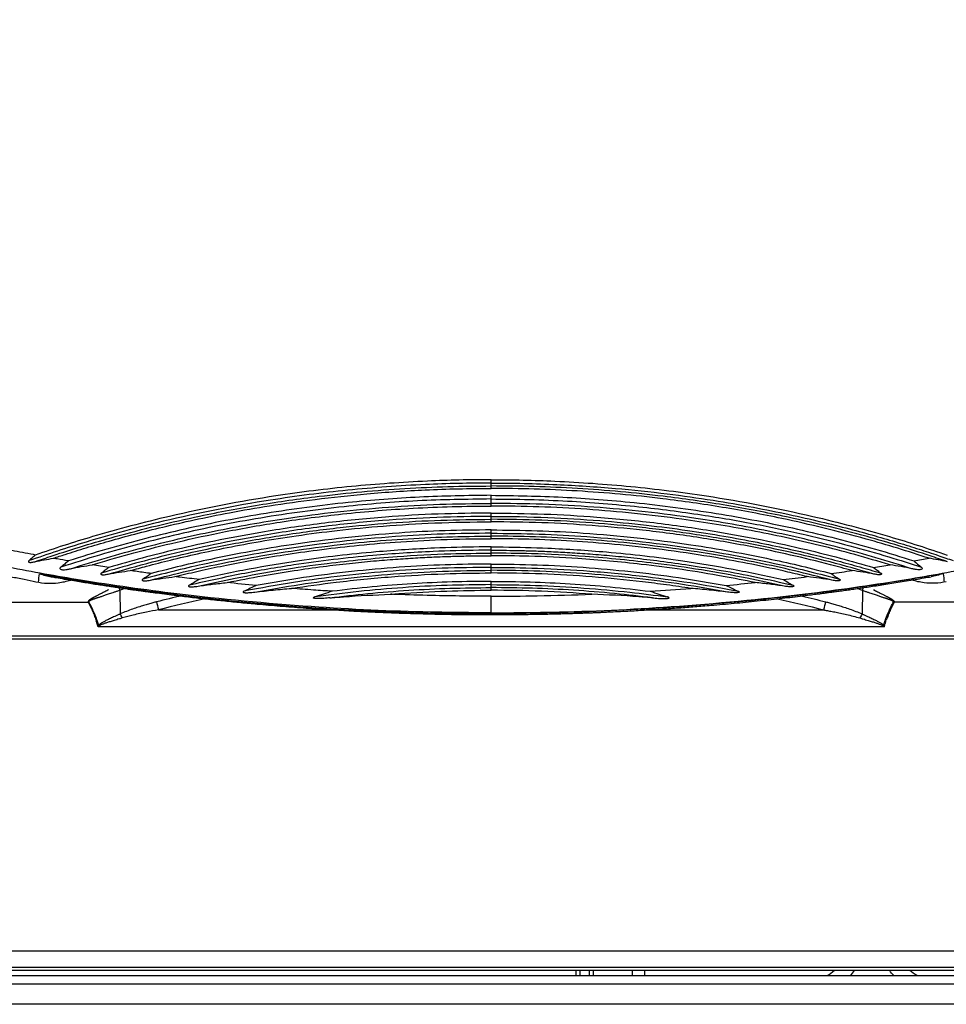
# Model space of a CAD drawing. Header units: millimetres. Extents: x 226 to 1023, y 71 to 732.
# Tile 44 of 110: x 274 to 285, y 592 to 604. Entities that reach past the tile are written whole.
import ezdxf

# ---------------------------------------------------------------- set-up
doc = ezdxf.new("R2010")
doc.units = ezdxf.units.MM
doc.layers.add('1', color=7, linetype='CONTINUOUS', true_color=0xffffff)

msp = doc.modelspace()

# ---------------------------------------------------------------- linework, layer by layer
at = {"layer": '1', "color": 252, "linetype": 'Continuous'}
for p, q in [((279.759, 598.543), (279.759, 598.579)), ((279.759, 598.33), (279.759, 598.384)), ((279.759, 598.136), (279.759, 598.172)), ((279.759, 597.93), (279.759, 597.966)), ((279.759, 597.723), (279.759, 597.758)), ((279.759, 597.513), (279.759, 597.549)), ((275.227, 597.27), (275.23, 596.98)), ((284.291, 597.27), (284.288, 596.98)), ((261.839, 597.123), (274.839, 597.123)), ((275.698, 597.03), (277.852, 597.03)), ((281.666, 597.03), (283.82, 597.03)), ((297.679, 597.123), (284.679, 597.123)), ((279.759, 596.984), (279.759, 596.994)), ((279.759, 596.972), (279.759, 596.984)), ((284.557, 596.824), (274.961, 596.824)), ((297.735, 596.671), (261.783, 596.671)), ((257.889, 592.866), (301.629, 592.866)), ((280.796, 592.564), (280.795, 592.625)), ((280.96, 592.564), (280.959, 592.625)), ((315.749, 592.214), (243.769, 592.214))]:
    msp.add_line(p, q, dxfattribs=at)
at = {"layer": '1', "color": 7, "linetype": 'Continuous'}
for p, q in [((279.759, 596.994), (279.759, 597.197)), ((274.839, 597.123), (274.846, 597.125)), ((284.672, 597.125), (284.679, 597.123)), ((297.735, 596.71), (261.783, 596.71)), ((301.629, 592.664), (257.889, 592.664)), ((299.107, 592.625), (260.411, 592.625)), ((280.846, 592.564), (280.845, 592.625)), ((281.01, 592.564), (281.009, 592.625)), ((281.484, 592.564), (281.484, 592.625)), ((281.634, 592.564), (281.634, 592.625)), ((243.769, 592.464), (315.749, 592.464)), ((260.12, 592.564), (299.398, 592.564))]:
    msp.add_line(p, q, dxfattribs=at)
for radius, start, end in [(0.616, 300.0586, 309.8917), (0.796, 317.9438, 323.5723)]:
    msp.add_arc((283.553, 593.098), radius, start, end, dxfattribs=at)
at = {"layer": '1', "color": 7, "linetype": 'Continuous', "extrusion": (0, 0, -1)}
for radius, start, end in [(0.796, 317.9438, 323.5723), (0.616, 300.0586, 309.8917)]:
    msp.add_arc((-285.265, 593.098), radius, start, end, dxfattribs=at)
at = {"layer": '1', "color": 252, "linetype": 'Continuous'}
for centre, major_axis, start_param, end_param in [((275.201, 597.344), (-0.035, 0.0937), 2.038442, 2.47424), ((284.317, 597.344), (0.035, 0.0937), 3.808945, 4.244967)]:
    msp.add_ellipse(centre, major_axis=major_axis, ratio=0.024793, start_param=start_param, end_param=end_param, dxfattribs=at)
at = {"layer": '1', "color": 7, "linetype": 'Continuous'}
for centre, major_axis, ratio, start_param, end_param in [((275.698, 597.054), (-0.0252, 0.0968), 0.062571, 0.673844, 1.806358), ((283.82, 597.054), (0.0252, 0.0968), 0.062571, 4.476828, 5.609341), ((275.256, 596.906), (-0.041, 0.0912), 0.106004, 4.944238, 5.611605), ((284.262, 596.906), (0.041, 0.0912), 0.106004, 0.671581, 1.338947), ((274.982, 596.768), (-0.0745, 0.0667), 0.602764, 5.209605, 5.363454), ((284.536, 596.768), (0.0745, 0.0667), 0.602764, 0.919731, 1.07358)]:
    msp.add_ellipse(centre, major_axis=major_axis, ratio=ratio, start_param=start_param, end_param=end_param, dxfattribs=at)
at = {"layer": '1', "color": 252, "linetype": 'Continuous'}
for points, knots in [([(274.193, 597.7), (274.186, 597.702), (274.09, 597.719), (273.914, 597.753), (273.666, 597.802), (273.418, 597.854), (273.15, 597.913), (272.856, 597.98), (272.541, 598.056), (272.214, 598.139), (271.885, 598.228), (271.554, 598.321), (271.232, 598.416), (270.931, 598.51), (270.661, 598.598), (270.421, 598.679), (270.201, 598.755), (269.988, 598.832), (269.767, 598.914), (269.528, 599.006), (269.264, 599.111), (268.976, 599.23), (268.66, 599.367), (268.313, 599.525), (267.934, 599.708), (267.532, 599.915), (267.132, 600.135), (266.76, 600.354), (266.417, 600.571), (266.08, 600.799), (265.723, 601.059), (265.344, 601.361), (264.977, 601.691), (264.655, 602.02), (264.395, 602.325), (264.189, 602.602), (264.028, 602.852), (263.901, 603.082), (263.797, 603.305), (263.709, 603.538), (263.637, 603.789), (263.591, 604.054), (263.581, 604.235), (263.581, 604.324)], [0, 0, 0, 0, 0.001723, 0.021048, 0.038643, 0.05642, 0.075937, 0.097841, 0.12168, 0.146103, 0.170786, 0.195626, 0.220424, 0.243691, 0.264012, 0.282049, 0.298631, 0.314578, 0.331278, 0.349917, 0.370372, 0.392988, 0.418051, 0.445557, 0.476285, 0.510267, 0.545018, 0.576872, 0.605893, 0.635302, 0.667852, 0.705235, 0.745222, 0.781131, 0.812614, 0.840314, 0.86447, 0.885729, 0.906136, 0.927326, 0.950232, 0.975357, 1, 1, 1, 1]), ([(279.759, 596.994), (279.512, 596.996), (278.779, 597.001), (277.498, 597.062), (276.073, 597.197), (274.843, 597.371), (273.908, 597.537), (273.047, 597.715), (272.145, 597.93), (271.223, 598.187), (270.405, 598.448), (269.652, 598.716), (268.816, 599.044), (267.784, 599.51), (266.674, 600.108), (265.521, 600.875), (264.55, 601.718), (263.946, 602.489), (263.66, 603.017), (263.536, 603.319), (263.459, 603.576), (263.414, 603.785), (263.386, 603.994), (263.382, 604.133), (263.381, 604.202)], [0, 0, 0, 0, 0.03763, 0.111477, 0.194997, 0.255312, 0.300665, 0.339566, 0.389305, 0.441987, 0.485691, 0.520609, 0.564364, 0.623444, 0.695001, 0.75977, 0.840786, 0.900949, 0.923722, 0.946498, 0.959873, 0.973248, 0.986625, 1, 1, 1, 1]), ([(279.759, 596.994), (280.006, 596.996), (280.739, 597.001), (282.02, 597.062), (283.445, 597.197), (284.675, 597.371), (285.61, 597.537), (286.471, 597.715), (287.373, 597.93), (288.295, 598.187), (289.113, 598.448), (289.866, 598.716), (290.702, 599.044), (291.734, 599.51), (292.844, 600.108), (293.997, 600.875), (294.969, 601.718), (295.572, 602.489), (295.858, 603.017), (295.982, 603.319), (296.059, 603.576), (296.104, 603.785), (296.132, 603.994), (296.136, 604.133), (296.137, 604.202)], [0, 0, 0, 0, 0.03763, 0.111477, 0.194997, 0.255312, 0.300665, 0.339566, 0.389305, 0.441987, 0.485691, 0.520609, 0.564364, 0.623444, 0.695001, 0.75977, 0.840786, 0.900949, 0.923724, 0.946498, 0.959873, 0.973248, 0.986625, 1, 1, 1, 1]), ([(279.759, 598.619), (279.629, 598.619), (279.37, 598.617), (278.8, 598.597), (278.052, 598.545), (276.999, 598.413), (275.943, 598.211), (275.085, 597.984), (274.542, 597.818), (274.31, 597.739), (274.193, 597.7)], [0, 0, 0, 0, 0.068624, 0.137251, 0.301123, 0.464992, 0.698359, 0.869928, 0.934964, 1, 1, 1, 1]), ([(279.759, 598.619), (279.889, 598.619), (280.149, 598.617), (280.718, 598.597), (281.466, 598.545), (282.519, 598.413), (283.575, 598.211), (284.433, 597.984), (284.976, 597.818), (285.209, 597.739), (285.325, 597.7)], [0, 0, 0, 0, 0.068625, 0.137249, 0.301118, 0.464984, 0.698348, 0.869914, 0.934957, 1, 1, 1, 1]), ([(279.759, 598.579), (279.625, 598.578), (279.358, 598.576), (278.773, 598.555), (278.008, 598.5), (276.936, 598.362), (275.868, 598.152), (275.006, 597.92), (274.463, 597.75), (274.233, 597.671), (274.117, 597.631)], [0, 0, 0, 0, 0.069749, 0.139427, 0.304645, 0.469848, 0.702477, 0.872377, 0.936188, 1, 1, 1, 1]), ([(274.189, 597.618), (274.259, 597.642), (274.583, 597.753), (275.249, 597.955), (276.093, 598.161), (276.925, 598.317), (277.586, 598.412), (278.181, 598.475), (278.706, 598.514), (279.232, 598.539), (279.583, 598.542), (279.759, 598.543)], [0, 0, 0, 0, 0.039275, 0.1814, 0.368619, 0.498839, 0.629063, 0.721792, 0.81454, 0.907239, 1, 1, 1, 1]), ([(274.414, 597.66), (274.462, 597.676), (274.595, 597.72), (274.822, 597.791), (275.104, 597.874), (275.417, 597.959), (275.762, 598.046), (276.148, 598.134), (276.582, 598.222), (277.075, 598.307), (277.634, 598.386), (278.268, 598.454), (278.984, 598.502), (279.491, 598.513), (279.759, 598.513)], [0, 0, 0, 0, 0.028071, 0.077363, 0.131546, 0.190998, 0.256194, 0.328434, 0.409413, 0.500822, 0.604192, 0.720851, 0.852341, 1, 1, 1, 1]), ([(279.759, 598.579), (280.027, 598.579), (280.533, 598.567), (281.25, 598.52), (281.885, 598.453), (282.447, 598.374), (282.944, 598.288), (283.383, 598.2), (283.773, 598.111), (284.122, 598.023), (284.437, 597.937), (284.721, 597.854), (284.977, 597.774), (285.201, 597.7), (285.339, 597.653), (285.401, 597.631)], [0, 0, 0, 0, 0.139441, 0.26381, 0.37437, 0.472604, 0.559779, 0.637241, 0.706421, 0.768753, 0.825371, 0.876797, 0.923475, 0.965859, 1, 1, 1, 1]), ([(285.329, 597.618), (285.259, 597.642), (284.936, 597.753), (284.27, 597.955), (283.426, 598.161), (282.593, 598.317), (281.932, 598.412), (281.338, 598.475), (280.812, 598.514), (280.286, 598.539), (279.935, 598.542), (279.759, 598.543)], [0, 0, 0, 0, 0.039275, 0.1814, 0.368618, 0.49884, 0.629063, 0.721795, 0.814528, 0.907265, 1, 1, 1, 1]), ([(285.105, 597.66), (284.977, 597.702), (284.723, 597.784), (284.127, 597.957), (283.415, 598.131), (282.585, 598.287), (281.926, 598.382), (281.333, 598.445), (280.809, 598.484), (280.284, 598.509), (279.934, 598.512), (279.759, 598.513)], [0, 0, 0, 0, 0.074001, 0.148003, 0.342911, 0.478457, 0.614006, 0.710502, 0.807, 0.903499, 1, 1, 1, 1]), ([(279.759, 598.384), (279.459, 598.38), (278.86, 598.371), (277.92, 598.294), (276.944, 598.162), (276.109, 597.997), (275.456, 597.835), (274.978, 597.703), (274.663, 597.602), (274.506, 597.552)], [0, 0, 0, 0, 0.168123, 0.336237, 0.528641, 0.721047, 0.814032, 0.907017, 1, 1, 1, 1]), ([(279.759, 598.429), (279.467, 598.425), (278.884, 598.416), (277.966, 598.344), (277.009, 598.218), (276.187, 598.059), (275.541, 597.903), (275.067, 597.775), (274.754, 597.677), (274.598, 597.628)], [0, 0, 0, 0, 0.166628, 0.333253, 0.525811, 0.718364, 0.812243, 0.906122, 1, 1, 1, 1]), ([(279.759, 598.429), (280.051, 598.425), (280.634, 598.416), (281.552, 598.344), (282.509, 598.218), (283.331, 598.059), (283.977, 597.903), (284.452, 597.775), (284.764, 597.677), (284.921, 597.628)], [0, 0, 0, 0, 0.166613, 0.333223, 0.525763, 0.718299, 0.8122, 0.9061, 1, 1, 1, 1]), ([(279.759, 598.384), (280.07, 598.384), (280.673, 598.368), (281.53, 598.299), (282.301, 598.2), (282.982, 598.083), (283.585, 597.954), (284.121, 597.82), (284.59, 597.687), (284.88, 597.595), (285.012, 597.552)], [0, 0, 0, 0, 0.174508, 0.33804, 0.482462, 0.610778, 0.725664, 0.828858, 0.921772, 1, 1, 1, 1]), ([(274.622, 597.532), (274.768, 597.578), (275.06, 597.669), (275.643, 597.829), (276.374, 597.999), (277.169, 598.139), (277.88, 598.231), (278.505, 598.288), (279.132, 598.324), (279.55, 598.328), (279.759, 598.33)], [0, 0, 0, 0, 0.088179, 0.176359, 0.348079, 0.519807, 0.639848, 0.759915, 0.879907, 1, 1, 1, 1]), ([(274.89, 597.58), (274.902, 597.584), (275.07, 597.635), (275.414, 597.733), (275.943, 597.866), (276.539, 597.994), (277.212, 598.112), (277.976, 598.211), (278.835, 598.281), (279.442, 598.298), (279.759, 598.298)], [0, 0, 0, 0, 0.008054, 0.106998, 0.217096, 0.339838, 0.477227, 0.632054, 0.807659, 1, 1, 1, 1]), ([(284.896, 597.532), (284.75, 597.578), (284.458, 597.669), (283.875, 597.829), (283.144, 597.999), (282.349, 598.139), (281.638, 598.231), (281.013, 598.288), (280.387, 598.324), (279.968, 598.328), (279.759, 598.33)], [0, 0, 0, 0, 0.088179, 0.176359, 0.348081, 0.519806, 0.639852, 0.759898, 0.879951, 1, 1, 1, 1]), ([(284.629, 597.58), (284.486, 597.622), (284.201, 597.707), (283.637, 597.853), (282.934, 598.006), (282.179, 598.13), (281.509, 598.211), (280.927, 598.261), (280.343, 598.292), (279.954, 598.296), (279.759, 598.298)], [0, 0, 0, 0, 0.09048, 0.180961, 0.354191, 0.527424, 0.645565, 0.763709, 0.881854, 1, 1, 1, 1]), ([(279.759, 598.172), (279.538, 598.169), (279.095, 598.164), (278.4, 598.122), (277.677, 598.049), (276.81, 597.92), (276.057, 597.764), (275.417, 597.601), (275.14, 597.52), (275.001, 597.479)], [0, 0, 0, 0, 0.13756, 0.275116, 0.432028, 0.588934, 0.820168, 0.910087, 1, 1, 1, 1]), ([(275.085, 597.467), (275.263, 597.517), (275.762, 597.659), (276.486, 597.82), (277.253, 597.953), (277.897, 598.037), (278.527, 598.095), (279.143, 598.13), (279.554, 598.134), (279.759, 598.136)], [0, 0, 0, 0, 0.117555, 0.329191, 0.469624, 0.610065, 0.740042, 0.870017, 1, 1, 1, 1]), ([(279.759, 598.212), (279.544, 598.21), (279.113, 598.205), (278.435, 598.165), (277.727, 598.095), (276.872, 597.972), (276.13, 597.822), (275.499, 597.665), (275.228, 597.587), (275.092, 597.548)], [0, 0, 0, 0, 0.136509, 0.273017, 0.430142, 0.587265, 0.820749, 0.910374, 1, 1, 1, 1]), ([(275.352, 597.51), (275.419, 597.528), (275.582, 597.573), (275.856, 597.642), (276.184, 597.719), (276.549, 597.795), (276.951, 597.87), (277.398, 597.94), (277.899, 598.005), (278.462, 598.059), (279.09, 598.096), (279.529, 598.105), (279.759, 598.105)], [0, 0, 0, 0, 0.046794, 0.114188, 0.190136, 0.273588, 0.365172, 0.465286, 0.577519, 0.704702, 0.845519, 1, 1, 1, 1]), ([(279.759, 598.212), (279.975, 598.21), (280.405, 598.205), (281.083, 598.165), (281.791, 598.095), (282.646, 597.972), (283.388, 597.822), (284.019, 597.665), (284.29, 597.587), (284.426, 597.548)], [0, 0, 0, 0, 0.136513, 0.273023, 0.430151, 0.587278, 0.820767, 0.910383, 1, 1, 1, 1]), ([(279.759, 598.172), (279.99, 598.172), (280.433, 598.163), (281.065, 598.125), (281.633, 598.07), (282.138, 598.005), (282.589, 597.934), (282.994, 597.859), (283.36, 597.782), (283.687, 597.706), (283.983, 597.631), (284.255, 597.556), (284.431, 597.505), (284.517, 597.479)], [0, 0, 0, 0, 0.143727, 0.274851, 0.393338, 0.497989, 0.591446, 0.67694, 0.754231, 0.824051, 0.886016, 0.944417, 1, 1, 1, 1]), ([(284.433, 597.467), (284.255, 597.517), (283.756, 597.659), (283.032, 597.82), (282.265, 597.953), (281.621, 598.037), (280.991, 598.095), (280.376, 598.13), (279.965, 598.134), (279.759, 598.136)], [0, 0, 0, 0, 0.117555, 0.329191, 0.469627, 0.610065, 0.740042, 0.87002, 1, 1, 1, 1]), ([(284.166, 597.51), (284.078, 597.534), (283.667, 597.646), (283.035, 597.788), (282.269, 597.921), (281.625, 598.005), (280.994, 598.063), (280.377, 598.099), (279.965, 598.103), (279.759, 598.105)], [0, 0, 0, 0, 0.061921, 0.286497, 0.435744, 0.584993, 0.723327, 0.861662, 1, 1, 1, 1]), ([(279.759, 598.006), (279.572, 598.005), (279.197, 598.001), (278.382, 597.958), (277.424, 597.855), (276.539, 597.694), (275.97, 597.567), (275.729, 597.505), (275.608, 597.474)], [0, 0, 0, 0, 0.133904, 0.267806, 0.582865, 0.82155, 0.910775, 1, 1, 1, 1]), ([(279.759, 598.006), (279.946, 598.005), (280.321, 598.001), (281.136, 597.958), (282.094, 597.855), (282.979, 597.694), (283.548, 597.567), (283.789, 597.505), (283.91, 597.474)], [0, 0, 0, 0, 0.133901, 0.2678, 0.582852, 0.821531, 0.910766, 1, 1, 1, 1]), ([(279.759, 597.966), (279.564, 597.964), (279.174, 597.96), (278.331, 597.914), (277.348, 597.804), (276.446, 597.634), (275.871, 597.501), (275.628, 597.437), (275.506, 597.405)], [0, 0, 0, 0, 0.135954, 0.271906, 0.588259, 0.824405, 0.912205, 1, 1, 1, 1]), ([(275.599, 597.393), (275.753, 597.432), (276.198, 597.546), (277.043, 597.716), (277.919, 597.836), (278.679, 597.898), (279.219, 597.925), (279.579, 597.929), (279.759, 597.93)], [0, 0, 0, 0, 0.113347, 0.328216, 0.614939, 0.743291, 0.871645, 1, 1, 1, 1]), ([(275.899, 597.436), (275.922, 597.442), (276.032, 597.469), (276.241, 597.517), (276.538, 597.58), (276.871, 597.644), (277.24, 597.706), (277.649, 597.765), (278.102, 597.818), (278.605, 597.861), (279.163, 597.892), (279.554, 597.899), (279.759, 597.899)], [0, 0, 0, 0, 0.017752, 0.087682, 0.165172, 0.251955, 0.348509, 0.453601, 0.569812, 0.699432, 0.842282, 1, 1, 1, 1]), ([(279.759, 597.966), (279.954, 597.964), (280.344, 597.96), (281.187, 597.914), (282.17, 597.804), (283.072, 597.634), (283.647, 597.501), (283.89, 597.437), (284.012, 597.405)], [0, 0, 0, 0, 0.135954, 0.271906, 0.588259, 0.824405, 0.912202, 1, 1, 1, 1]), ([(283.919, 597.393), (283.766, 597.432), (283.32, 597.546), (282.475, 597.716), (281.599, 597.836), (280.839, 597.898), (280.299, 597.925), (279.939, 597.929), (279.759, 597.93)], [0, 0, 0, 0, 0.113347, 0.328216, 0.614939, 0.743291, 0.871645, 1, 1, 1, 1]), ([(283.619, 597.436), (283.539, 597.455), (283.17, 597.544), (282.411, 597.694), (281.551, 597.809), (280.809, 597.868), (280.284, 597.894), (279.934, 597.897), (279.759, 597.899)], [0, 0, 0, 0, 0.062911, 0.292702, 0.59595, 0.730632, 0.865315, 1, 1, 1, 1]), ([(279.759, 597.758), (279.709, 597.758), (279.472, 597.758), (278.991, 597.744), (278.237, 597.695), (277.456, 597.6), (276.71, 597.474), (276.287, 597.379), (276.076, 597.332)], [0, 0, 0, 0, 0.0406, 0.19069, 0.38886, 0.650071, 0.825037, 1, 1, 1, 1]), ([(279.759, 597.799), (279.71, 597.799), (279.479, 597.798), (279.009, 597.785), (278.277, 597.738), (277.522, 597.65), (276.803, 597.532), (276.397, 597.445), (276.194, 597.401)], [0, 0, 0, 0, 0.041177, 0.192813, 0.392, 0.652921, 0.82646, 1, 1, 1, 1]), ([(279.759, 597.799), (279.808, 597.799), (280.04, 597.798), (280.509, 597.785), (281.241, 597.738), (281.996, 597.65), (282.715, 597.532), (283.121, 597.444), (283.324, 597.401)], [0, 0, 0, 0, 0.041177, 0.192813, 0.392001, 0.652922, 0.82646, 1, 1, 1, 1]), ([(279.759, 597.758), (279.807, 597.758), (279.911, 597.758), (280.077, 597.756), (280.264, 597.751), (280.47, 597.743), (280.695, 597.732), (280.942, 597.716), (281.213, 597.694), (281.509, 597.665), (281.834, 597.626), (282.19, 597.576), (282.582, 597.512), (283.004, 597.431), (283.294, 597.367), (283.442, 597.332)], [0, 0, 0, 0, 0.038457, 0.083806, 0.134025, 0.189341, 0.249993, 0.316381, 0.38911, 0.468887, 0.556537, 0.65311, 0.759788, 0.877057, 1, 1, 1, 1]), ([(274.598, 597.628), (274.552, 597.636), (274.491, 597.647), (274.429, 597.657), (274.414, 597.66)], [0, 0, 0, 0, 0.742459, 1, 1, 1, 1]), ([(276.182, 597.32), (276.332, 597.353), (276.852, 597.467), (277.662, 597.596), (278.543, 597.682), (279.212, 597.718), (279.595, 597.721), (279.759, 597.723)], [0, 0, 0, 0, 0.127902, 0.443461, 0.681611, 0.863493, 1, 1, 1, 1]), ([(276.534, 597.364), (276.535, 597.364), (276.678, 597.393), (276.951, 597.445), (277.341, 597.51), (277.696, 597.56), (278.02, 597.598), (278.315, 597.627), (278.584, 597.649), (278.83, 597.665), (279.054, 597.676), (279.259, 597.684), (279.444, 597.688), (279.609, 597.691), (279.712, 597.691), (279.759, 597.691)], [0, 0, 0, 0, 0.001149, 0.134895, 0.256536, 0.366626, 0.466535, 0.557443, 0.640309, 0.715936, 0.784978, 0.847878, 0.904926, 0.956395, 1, 1, 1, 1]), ([(283.336, 597.32), (283.186, 597.353), (282.666, 597.467), (281.856, 597.596), (280.975, 597.682), (280.306, 597.718), (279.923, 597.721), (279.759, 597.723)], [0, 0, 0, 0, 0.127901, 0.443461, 0.681611, 0.863493, 1, 1, 1, 1]), ([(282.984, 597.364), (282.853, 597.389), (282.392, 597.481), (281.67, 597.585), (280.877, 597.657), (280.266, 597.687), (279.912, 597.69), (279.759, 597.691)], [0, 0, 0, 0, 0.123515, 0.434459, 0.673378, 0.858789, 1, 1, 1, 1]), ([(275.608, 597.474), (275.579, 597.478), (275.493, 597.49), (275.408, 597.502), (275.352, 597.51)], [0, 0, 0, 0, 0.345096, 1, 1, 1, 1]), ([(279.759, 597.549), (279.559, 597.547), (279.16, 597.543), (278.558, 597.507), (277.953, 597.45), (277.347, 597.37), (276.946, 597.296), (276.745, 597.26)], [0, 0, 0, 0, 0.197474, 0.394943, 0.596632, 0.798313, 1, 1, 1, 1]), ([(276.874, 597.248), (277.057, 597.28), (277.423, 597.344), (277.988, 597.417), (278.568, 597.472), (279.163, 597.507), (279.56, 597.511), (279.759, 597.513)], [0, 0, 0, 0, 0.191966, 0.383934, 0.589294, 0.79464, 1, 1, 1, 1]), ([(279.759, 597.59), (279.572, 597.588), (279.198, 597.584), (278.628, 597.553), (278.052, 597.501), (277.469, 597.429), (277.084, 597.362), (276.891, 597.328)], [0, 0, 0, 0, 0.194595, 0.389192, 0.592797, 0.7964, 1, 1, 1, 1]), ([(279.759, 597.59), (279.946, 597.588), (280.32, 597.584), (280.89, 597.553), (281.466, 597.501), (282.049, 597.428), (282.434, 597.362), (282.627, 597.329)], [0, 0, 0, 0, 0.194594, 0.389191, 0.592796, 0.796399, 1, 1, 1, 1]), ([(279.759, 597.549), (279.948, 597.549), (280.351, 597.542), (280.982, 597.507), (281.629, 597.443), (282.231, 597.359), (282.603, 597.293), (282.773, 597.26)], [0, 0, 0, 0, 0.18677, 0.398178, 0.625822, 0.829191, 1, 1, 1, 1]), ([(282.644, 597.248), (282.461, 597.28), (282.096, 597.344), (281.53, 597.417), (280.95, 597.472), (280.355, 597.507), (279.958, 597.511), (279.759, 597.513)], [0, 0, 0, 0, 0.191966, 0.383934, 0.589291, 0.794647, 1, 1, 1, 1]), ([(274.24, 597.472), (274.384, 597.447), (274.671, 597.396), (275.329, 597.293), (276.34, 597.159), (277.439, 597.062), (278.393, 597.011), (279.076, 596.988), (279.531, 596.985), (279.759, 596.984)], [0, 0, 0, 0, 0.078901, 0.157795, 0.360209, 0.630712, 0.753815, 0.876883, 1, 1, 1, 1]), ([(276.194, 597.401), (276.114, 597.41), (276.016, 597.422), (275.918, 597.434), (275.899, 597.436)], [0, 0, 0, 0, 0.809497, 1, 1, 1, 1]), ([(277.322, 597.292), (277.503, 597.32), (277.91, 597.377), (278.532, 597.438), (279.164, 597.474), (279.569, 597.481), (279.759, 597.481)], [0, 0, 0, 0, 0.225418, 0.503103, 0.76701, 1, 1, 1, 1]), ([(279.759, 597.378), (279.6, 597.377), (279.278, 597.374), (278.793, 597.351), (278.304, 597.314), (277.979, 597.276), (277.817, 597.257)], [0, 0, 0, 0, 0.24441, 0.496274, 0.748138, 1, 1, 1, 1]), ([(282.196, 597.292), (282.098, 597.307), (281.902, 597.336), (281.501, 597.387), (280.992, 597.437), (280.376, 597.474), (279.965, 597.479), (279.759, 597.481)], [0, 0, 0, 0, 0.121848, 0.243697, 0.4958, 0.747902, 1, 1, 1, 1]), ([(285.278, 597.472), (285.134, 597.447), (284.847, 597.396), (284.189, 597.293), (283.178, 597.159), (282.079, 597.062), (281.125, 597.011), (280.442, 596.988), (279.987, 596.985), (279.759, 596.984)], [0, 0, 0, 0, 0.078898, 0.157795, 0.360209, 0.630712, 0.753807, 0.876904, 1, 1, 1, 1]), ([(279.759, 597.378), (279.918, 597.377), (280.24, 597.374), (280.725, 597.351), (281.214, 597.314), (281.539, 597.276), (281.701, 597.257)], [0, 0, 0, 0, 0.244414, 0.496277, 0.748139, 1, 1, 1, 1]), ([(277.817, 597.257), (277.741, 597.262), (277.576, 597.273), (277.411, 597.285), (277.322, 597.292)], [0, 0, 0, 0, 0.461226, 1, 1, 1, 1]), ([(279.759, 597.338), (279.58, 597.336), (279.22, 597.333), (278.681, 597.304), (278.143, 597.258), (277.785, 597.212), (277.607, 597.189)], [0, 0, 0, 0, 0.249101, 0.49939, 0.749724, 1, 1, 1, 1]), ([(277.789, 597.177), (277.943, 597.195), (278.264, 597.233), (278.753, 597.272), (279.256, 597.297), (279.591, 597.301), (279.759, 597.302)], [0, 0, 0, 0, 0.235487, 0.490324, 0.745177, 1, 1, 1, 1]), ([(278.529, 597.221), (278.564, 597.224), (278.793, 597.241), (279.203, 597.263), (279.579, 597.27), (279.759, 597.27)], [0, 0, 0, 0, 0.08536, 0.561034, 1, 1, 1, 1]), ([(279.759, 597.338), (279.94, 597.338), (280.318, 597.332), (280.882, 597.301), (281.419, 597.252), (281.758, 597.21), (281.911, 597.189)], [0, 0, 0, 0, 0.251136, 0.524871, 0.785206, 1, 1, 1, 1]), ([(281.729, 597.177), (281.575, 597.195), (281.254, 597.233), (280.765, 597.272), (280.262, 597.297), (279.927, 597.301), (279.759, 597.302)], [0, 0, 0, 0, 0.235475, 0.490317, 0.745159, 1, 1, 1, 1]), ([(280.989, 597.221), (280.784, 597.235), (280.375, 597.264), (279.964, 597.268), (279.759, 597.27)], [0, 0, 0, 0, 0.500001, 1, 1, 1, 1]), ([(279.759, 597.197), (279.646, 597.197), (279.404, 597.198), (279.018, 597.205), (278.721, 597.214), (278.553, 597.22), (278.529, 597.221)], [0, 0, 0, 0, 0.275112, 0.59046, 0.941903, 1, 1, 1, 1]), ([(279.759, 597.197), (279.947, 597.198), (280.357, 597.2), (280.767, 597.214), (280.989, 597.221)], [0, 0, 0, 0, 0.457754, 1, 1, 1, 1]), ([(275.698, 597.03), (275.65, 597.021), (275.546, 597.002), (275.398, 596.97), (275.3, 596.943), (275.256, 596.931)], [0, 0, 0, 0, 0.327078, 0.699522, 1, 1, 1, 1]), ([(283.82, 597.03), (283.826, 597.029), (283.85, 597.024), (283.894, 597.016), (283.956, 597.004), (284.025, 596.99), (284.101, 596.974), (284.181, 596.954), (284.235, 596.939), (284.262, 596.931)], [0, 0, 0, 0, 0.038684, 0.160069, 0.299034, 0.454294, 0.624544, 0.808565, 1, 1, 1, 1])]:
    msp.add_open_spline(points, degree=3, knots=knots, dxfattribs=at)
for points, weights in [([(279.759, 598.579), (279.759, 598.591), (279.759, 598.606), (279.759, 598.619)], [1.04571532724, 0.984761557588, 0.984761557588, 1.04571532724]), ([(279.759, 598.513), (279.759, 598.527), (279.759, 598.538), (279.759, 598.543)], [1.04571550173, 0.984761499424, 0.984761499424, 1.04571550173]), ([(279.759, 598.384), (279.759, 598.397), (279.759, 598.413), (279.759, 598.429)], [1.05780019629, 0.980733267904, 0.980733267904, 1.05780019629]), ([(279.759, 598.298), (279.759, 598.313), (279.759, 598.325), (279.759, 598.33)], [1.05780070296, 0.980733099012, 0.980733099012, 1.05780070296]), ([(279.759, 598.172), (279.759, 598.184), (279.759, 598.199), (279.759, 598.212)], [1.04571600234, 0.984761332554, 0.984761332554, 1.04571600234]), ([(279.759, 598.105), (279.759, 598.119), (279.759, 598.13), (279.759, 598.136)], [1.0457152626, 0.984761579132, 0.984761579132, 1.0457152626]), ([(279.759, 597.966), (279.759, 597.978), (279.759, 597.993), (279.759, 598.006)], [1.04571639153, 0.984761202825, 0.984761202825, 1.04571639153]), ([(279.759, 597.899), (279.759, 597.913), (279.759, 597.924), (279.759, 597.93)], [1.04571523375, 0.984761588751, 0.984761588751, 1.04571523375]), ([(279.759, 597.758), (279.759, 597.771), (279.759, 597.785), (279.759, 597.799)], [1.04571533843, 0.984761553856, 0.984761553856, 1.04571533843]), ([(279.759, 597.691), (279.759, 597.705), (279.759, 597.716), (279.759, 597.723)], [1.04571521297, 0.984761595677, 0.984761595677, 1.04571521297]), ([(279.759, 597.549), (279.759, 597.561), (279.759, 597.576), (279.759, 597.59)], [1.04571568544, 0.984761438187, 0.984761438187, 1.04571568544]), ([(279.759, 597.481), (279.759, 597.495), (279.759, 597.507), (279.759, 597.513)], [1.04571583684, 0.98476138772, 0.98476138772, 1.04571583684]), ([(279.759, 597.338), (279.759, 597.35), (279.759, 597.364), (279.759, 597.378)], [1.04571655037, 0.984761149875, 0.984761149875, 1.04571655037]), ([(279.759, 597.302), (279.759, 597.309), (279.759, 597.325), (279.759, 597.338)], [1.19921909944, 0.933593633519, 0.933593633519, 1.19921909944]), ([(279.759, 597.27), (279.759, 597.284), (279.759, 597.295), (279.759, 597.302)], [1.04571828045, 0.984762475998, 0.984760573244, 1.04571257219])]:
    msp.add_rational_spline(points, weights, degree=3, dxfattribs=at)
at = {"layer": '1', "color": 7, "linetype": 'Continuous'}
for points, degree, knots in [([(274.117, 597.631), (274.116, 597.63), (274.113, 597.627), (274.107, 597.62), (274.116, 597.611), (274.128, 597.61), (274.144, 597.61), (274.165, 597.612), (274.18, 597.616), (274.189, 597.618)], 3, [0, 0, 0, 0, 0.041397, 0.142008, 0.230688, 0.355865, 0.519609, 0.730327, 1, 1, 1, 1]), ([(274.193, 597.7), (274.181, 597.688), (274.156, 597.665), (274.13, 597.642), (274.117, 597.631)], 3, [0, 0, 0, 0, 0.500002, 1, 1, 1, 1]), ([(274.189, 597.618), (274.226, 597.626), (274.3, 597.642), (274.376, 597.654), (274.414, 597.66)], 3, [0, 0, 0, 0, 0.499968, 1, 1, 1, 1]), ([(274.598, 597.628), (274.583, 597.615), (274.553, 597.589), (274.521, 597.564), (274.506, 597.552)], 3, [0, 0, 0, 0, 0.500001, 1, 1, 1, 1]), ([(284.92, 597.628), (284.935, 597.615), (284.965, 597.589), (284.996, 597.564), (285.012, 597.552)], 3, [0, 0, 0, 0, 0.500024, 1, 1, 1, 1]), ([(285.329, 597.618), (285.292, 597.626), (285.218, 597.642), (285.142, 597.654), (285.105, 597.66)], 3, [0, 0, 0, 0, 0.499954, 1, 1, 1, 1]), ([(274.506, 597.552), (274.501, 597.549), (274.494, 597.544), (274.493, 597.528), (274.51, 597.523), (274.528, 597.52), (274.553, 597.52), (274.585, 597.524), (274.608, 597.529), (274.622, 597.532)], 3, [0, 0, 0, 0, 0.098457, 0.169139, 0.258028, 0.378352, 0.535378, 0.738406, 1, 1, 1, 1]), ([(274.622, 597.532), (274.666, 597.541), (274.755, 597.56), (274.845, 597.573), (274.89, 597.58)], 3, [0, 0, 0, 0, 0.499953, 1, 1, 1, 1]), ([(275.092, 597.548), (275.077, 597.537), (275.047, 597.513), (275.017, 597.491), (275.001, 597.479)], 3, [0, 0, 0, 0, 0.499999, 1, 1, 1, 1]), ([(275.085, 597.467), (275.129, 597.475), (275.218, 597.491), (275.307, 597.504), (275.352, 597.51)], 3, [0, 0, 0, 0, 0.499975, 1, 1, 1, 1]), ([(284.433, 597.467), (284.389, 597.475), (284.301, 597.491), (284.211, 597.504), (284.166, 597.51)], 3, [0, 0, 0, 0, 0.499964, 1, 1, 1, 1]), ([(284.426, 597.548), (284.441, 597.537), (284.471, 597.513), (284.501, 597.491), (284.517, 597.48)], 3, [0, 0, 0, 0, 0.500011, 1, 1, 1, 1]), ([(284.896, 597.532), (284.852, 597.541), (284.763, 597.56), (284.674, 597.573), (284.629, 597.58)], 3, [0, 0, 0, 0, 0.499935, 1, 1, 1, 1]), ([(285.012, 597.552), (285.017, 597.549), (285.024, 597.544), (285.025, 597.528), (285.008, 597.523), (284.99, 597.52), (284.965, 597.52), (284.933, 597.524), (284.91, 597.529), (284.896, 597.532)], 3, [0, 0, 0, 0, 0.099515, 0.170114, 0.258898, 0.37908, 0.535921, 0.73871, 1, 1, 1, 1]), ([(274.202, 597.374), (274.247, 597.364), (274.294, 597.358), (274.384, 597.354), (274.429, 597.356), (274.525, 597.368), (274.576, 597.379), (274.626, 597.394)], 3, [0, 0, 0, 0, 0.323511, 0.323511, 0.635096, 0.635096, 1, 1, 1, 1]), ([(274.24, 597.472), (274.267, 597.464), (274.315, 597.449), (274.364, 597.439), (274.387, 597.435)], 3, [0, 0, 0, 0, 0.538098, 1, 1, 1, 1]), ([(274.387, 597.435), (274.408, 597.431), (274.461, 597.422), (274.545, 597.407), (274.64, 597.392), (274.73, 597.377), (274.817, 597.363), (274.9, 597.349), (274.98, 597.337), (275.057, 597.325), (275.131, 597.314), (275.201, 597.304), (275.266, 597.294), (275.327, 597.285), (275.384, 597.277), (275.436, 597.27), (275.486, 597.263), (275.535, 597.256), (275.584, 597.25), (275.633, 597.243), (275.704, 597.234), (275.799, 597.221), (275.943, 597.203), (276.113, 597.183), (276.309, 597.161), (276.507, 597.14), (276.704, 597.12), (276.883, 597.103), (277.042, 597.089), (277.183, 597.077), (277.324, 597.066), (277.465, 597.055), (277.603, 597.046), (277.737, 597.037), (277.866, 597.029), (277.99, 597.022), (278.084, 597.016), (278.15, 597.013), (278.19, 597.011), (278.233, 597.009), (278.28, 597.007), (278.33, 597.004), (278.384, 597.002), (278.443, 597), (278.509, 596.997), (278.58, 596.994), (278.656, 596.991), (278.735, 596.989), (278.82, 596.986), (278.908, 596.984), (279.001, 596.981), (279.098, 596.979), (279.199, 596.977), (279.304, 596.975), (279.412, 596.974), (279.524, 596.973), (279.64, 596.972), (279.719, 596.972), (279.759, 596.972)], 3, [0, 0, 0, 0, 0.01149, 0.029997, 0.047759, 0.064776, 0.081049, 0.096577, 0.11136, 0.126049, 0.13992, 0.152975, 0.165212, 0.176632, 0.187235, 0.19702, 0.206135, 0.215218, 0.224343, 0.233511, 0.24272, 0.264596, 0.286706, 0.323098, 0.359838, 0.39658, 0.433321, 0.470064, 0.496251, 0.522438, 0.548625, 0.574812, 0.600788, 0.625516, 0.64943, 0.672532, 0.694821, 0.701789, 0.709138, 0.717141, 0.725797, 0.735106, 0.745068, 0.755683, 0.768114, 0.781336, 0.795348, 0.810151, 0.825744, 0.842127, 0.859301, 0.877265, 0.89602, 0.915565, 0.93553, 0.956258, 0.977748, 1, 1, 1, 1]), ([(275.001, 597.479), (274.999, 597.478), (274.994, 597.475), (274.991, 597.464), (275.001, 597.461), (275.011, 597.459), (275.025, 597.459), (275.041, 597.46), (275.062, 597.462), (275.076, 597.465), (275.085, 597.467)], 3, [0, 0, 0, 0, 0.089744, 0.155879, 0.233476, 0.328522, 0.444653, 0.590777, 0.772986, 1, 1, 1, 1]), ([(275.506, 597.405), (275.505, 597.404), (275.5, 597.401), (275.494, 597.395), (275.502, 597.387), (275.513, 597.386), (275.527, 597.384), (275.546, 597.385), (275.571, 597.388), (275.589, 597.391), (275.599, 597.393)], 3, [0, 0, 0, 0, 0.058589, 0.126602, 0.189114, 0.27977, 0.398471, 0.551625, 0.748216, 1, 1, 1, 1]), ([(275.608, 597.474), (275.591, 597.462), (275.558, 597.439), (275.524, 597.416), (275.506, 597.405)], 3, [0, 0, 0, 0, 0.499998, 1, 1, 1, 1]), ([(275.599, 597.393), (275.649, 597.401), (275.748, 597.418), (275.849, 597.43), (275.899, 597.436)], 3, [0, 0, 0, 0, 0.499979, 1, 1, 1, 1]), ([(276.194, 597.401), (276.174, 597.389), (276.135, 597.366), (276.096, 597.343), (276.076, 597.332)], 3, [0, 0, 0, 0, 0.499998, 1, 1, 1, 1]), ([(279.759, 596.972), (279.795, 596.972), (279.866, 596.972), (279.97, 596.973), (280.07, 596.974), (280.165, 596.975), (280.257, 596.976), (280.345, 596.978), (280.429, 596.979), (280.51, 596.981), (280.588, 596.983), (280.663, 596.985), (280.733, 596.987), (280.799, 596.989), (280.861, 596.991), (280.918, 596.993), (280.971, 596.995), (281.022, 596.997), (281.071, 596.999), (281.12, 597.001), (281.169, 597.004), (281.242, 597.007), (281.337, 597.011), (281.482, 597.019), (281.653, 597.029), (281.85, 597.041), (282.048, 597.055), (282.246, 597.07), (282.425, 597.084), (282.585, 597.098), (282.726, 597.111), (282.866, 597.125), (283.007, 597.139), (283.144, 597.154), (283.278, 597.168), (283.406, 597.183), (283.53, 597.198), (283.623, 597.209), (283.688, 597.218), (283.728, 597.223), (283.771, 597.228), (283.818, 597.234), (283.867, 597.241), (283.921, 597.248), (283.979, 597.256), (284.044, 597.265), (284.115, 597.274), (284.19, 597.285), (284.269, 597.296), (284.352, 597.309), (284.439, 597.322), (284.531, 597.336), (284.627, 597.351), (284.727, 597.367), (284.83, 597.384), (284.937, 597.401), (285.037, 597.419), (285.102, 597.43), (285.131, 597.435)], 3, [0, 0, 0, 0, 0.019995, 0.039246, 0.057752, 0.075514, 0.092531, 0.108804, 0.124332, 0.139115, 0.153804, 0.167675, 0.180729, 0.192966, 0.204385, 0.214988, 0.224773, 0.233888, 0.24297, 0.252096, 0.261263, 0.270472, 0.292347, 0.314457, 0.350849, 0.38759, 0.424332, 0.461074, 0.497816, 0.524003, 0.55019, 0.576377, 0.602564, 0.62854, 0.653267, 0.677181, 0.700283, 0.722571, 0.729539, 0.736889, 0.744892, 0.753549, 0.762858, 0.772821, 0.783437, 0.795869, 0.809091, 0.823104, 0.837906, 0.8535, 0.869883, 0.887057, 0.905021, 0.923776, 0.943321, 0.963287, 0.984015, 1, 1, 1, 1]), ([(283.324, 597.401), (283.344, 597.389), (283.383, 597.366), (283.423, 597.343), (283.442, 597.332)], 3, [0, 0, 0, 0, 0.500004, 1, 1, 1, 1]), ([(283.919, 597.393), (283.869, 597.401), (283.77, 597.418), (283.669, 597.43), (283.619, 597.436)], 3, [0, 0, 0, 0, 0.49997, 1, 1, 1, 1]), ([(283.91, 597.474), (283.927, 597.462), (283.96, 597.439), (283.994, 597.416), (284.012, 597.405)], 3, [0, 0, 0, 0, 0.500007, 1, 1, 1, 1]), ([(284.012, 597.405), (284.014, 597.404), (284.018, 597.401), (284.024, 597.395), (284.016, 597.387), (284.005, 597.386), (283.991, 597.384), (283.972, 597.385), (283.947, 597.388), (283.929, 597.391), (283.919, 597.393)], 3, [0, 0, 0, 0, 0.059467, 0.127417, 0.189871, 0.280442, 0.399033, 0.552044, 0.748452, 1, 1, 1, 1]), ([(284.517, 597.48), (284.519, 597.478), (284.524, 597.475), (284.527, 597.464), (284.517, 597.461), (284.507, 597.459), (284.493, 597.459), (284.477, 597.46), (284.457, 597.462), (284.442, 597.465), (284.433, 597.467)], 3, [0, 0, 0, 0, 0.090577, 0.156652, 0.234178, 0.329137, 0.445161, 0.591151, 0.773194, 1, 1, 1, 1]), ([(285.316, 597.374), (285.271, 597.364), (285.224, 597.358), (285.134, 597.354), (285.089, 597.356), (284.993, 597.368), (284.942, 597.379), (284.892, 597.394)], 3, [0, 0, 0, 0, 0.323467, 0.323467, 0.635009, 0.635009, 1, 1, 1, 1]), ([(285.278, 597.472), (285.252, 597.464), (285.203, 597.449), (285.154, 597.439), (285.131, 597.435)], 3, [0, 0, 0, 0, 0.538089, 1, 1, 1, 1]), ([(275.089, 597.276), (275.085, 597.274), (275.073, 597.268), (275.053, 597.257), (275.03, 597.246), (275.01, 597.235), (274.991, 597.226), (274.974, 597.217), (274.959, 597.209), (274.945, 597.202), (274.932, 597.195), (274.92, 597.189), (274.909, 597.184), (274.9, 597.179), (274.891, 597.174), (274.883, 597.169), (274.875, 597.165), (274.868, 597.16), (274.862, 597.156), (274.856, 597.152), (274.851, 597.148), (274.846, 597.144), (274.843, 597.14), (274.841, 597.136), (274.839, 597.132), (274.838, 597.129), (274.839, 597.126), (274.839, 597.124), (274.839, 597.123)], 3, [0, 0, 0, 0, 0.017918, 0.057201, 0.096485, 0.135768, 0.175051, 0.214334, 0.253618, 0.292901, 0.332184, 0.371468, 0.410751, 0.450034, 0.489317, 0.528601, 0.567884, 0.607167, 0.64645, 0.685734, 0.725017, 0.7643, 0.803584, 0.842867, 0.88215, 0.921433, 0.960717, 1, 1, 1, 1]), ([(275.291, 597.293), (275.288, 597.292), (275.267, 597.285), (275.246, 597.277), (275.227, 597.27)], 3, [0, 0, 0, 0, 0.141859, 1, 1, 1, 1]), ([(276.076, 597.332), (276.075, 597.332), (276.071, 597.33), (276.066, 597.327), (276.064, 597.322), (276.064, 597.32)], 3, [0, 0, 0, 0, 0.183055, 0.651809, 1, 1, 1, 1]), ([(276.064, 597.32), (276.065, 597.318), (276.069, 597.314), (276.079, 597.313), (276.091, 597.312), (276.107, 597.312), (276.128, 597.313), (276.153, 597.315), (276.171, 597.318), (276.182, 597.32)], 3, [0, 0, 0, 0, 0.057655, 0.137265, 0.239558, 0.369384, 0.533345, 0.739944, 1, 1, 1, 1]), ([(276.182, 597.32), (276.24, 597.328), (276.357, 597.345), (276.475, 597.357), (276.534, 597.364)], 3, [0, 0, 0, 0, 0.499983, 1, 1, 1, 1]), ([(276.745, 597.26), (276.743, 597.259), (276.739, 597.257), (276.733, 597.254), (276.729, 597.246), (276.738, 597.243), (276.745, 597.241), (276.757, 597.24), (276.771, 597.24), (276.789, 597.24), (276.812, 597.241), (276.841, 597.244), (276.862, 597.246), (276.874, 597.248)], 3, [0, 0, 0, 0, 0.04069, 0.090658, 0.125143, 0.16404, 0.215932, 0.282581, 0.367411, 0.474942, 0.610971, 0.782875, 1, 1, 1, 1]), ([(276.891, 597.328), (276.867, 597.317), (276.819, 597.293), (276.77, 597.271), (276.745, 597.26)], 3, [0, 0, 0, 0, 0.499999, 1, 1, 1, 1]), ([(276.874, 597.248), (276.949, 597.256), (277.098, 597.274), (277.247, 597.286), (277.322, 597.292)], 3, [0, 0, 0, 0, 0.499986, 1, 1, 1, 1]), ([(282.644, 597.248), (282.569, 597.256), (282.421, 597.274), (282.271, 597.286), (282.196, 597.292)], 3, [0, 0, 0, 0, 0.499981, 1, 1, 1, 1]), ([(282.627, 597.328), (282.651, 597.317), (282.699, 597.294), (282.748, 597.271), (282.772, 597.26)], 3, [0, 0, 0, 0, 0.500002, 1, 1, 1, 1]), ([(282.772, 597.26), (282.774, 597.259), (282.779, 597.257), (282.785, 597.254), (282.789, 597.246), (282.781, 597.243), (282.773, 597.241), (282.761, 597.24), (282.747, 597.24), (282.729, 597.24), (282.706, 597.241), (282.677, 597.244), (282.656, 597.246), (282.644, 597.248)], 3, [0, 0, 0, 0, 0.043587, 0.093405, 0.127787, 0.166566, 0.218302, 0.284751, 0.369326, 0.476533, 0.612153, 0.78354, 1, 1, 1, 1]), ([(283.336, 597.32), (283.278, 597.328), (283.161, 597.345), (283.043, 597.357), (282.984, 597.364)], 3, [0, 0, 0, 0, 0.499975, 1, 1, 1, 1]), ([(283.454, 597.32), (283.453, 597.318), (283.449, 597.314), (283.439, 597.313), (283.427, 597.312), (283.411, 597.312), (283.391, 597.313), (283.365, 597.315), (283.347, 597.318), (283.336, 597.32)], 3, [0, 0, 0, 0, 0.057653, 0.137262, 0.239556, 0.369382, 0.533343, 0.739943, 1, 1, 1, 1]), ([(283.442, 597.332), (283.443, 597.332), (283.447, 597.33), (283.452, 597.327), (283.454, 597.322), (283.454, 597.32)], 3, [0, 0, 0, 0, 0.183065, 0.651805, 1, 1, 1, 1]), ([(284.227, 597.293), (284.23, 597.292), (284.251, 597.285), (284.272, 597.277), (284.291, 597.27)], 3, [0, 0, 0, 0, 0.142275, 1, 1, 1, 1]), ([(284.429, 597.276), (284.433, 597.274), (284.445, 597.268), (284.465, 597.257), (284.488, 597.246), (284.508, 597.235), (284.527, 597.226), (284.544, 597.217), (284.559, 597.209), (284.574, 597.202), (284.586, 597.195), (284.598, 597.189), (284.609, 597.184), (284.618, 597.179), (284.627, 597.174), (284.635, 597.169), (284.643, 597.165), (284.65, 597.16), (284.656, 597.156), (284.662, 597.152), (284.667, 597.148), (284.672, 597.144), (284.675, 597.14), (284.678, 597.136), (284.679, 597.132), (284.68, 597.129), (284.68, 597.126), (284.679, 597.124), (284.679, 597.123)], 3, [0, 0, 0, 0, 0.017935, 0.057217, 0.0965, 0.135783, 0.175065, 0.214348, 0.253631, 0.292913, 0.332196, 0.371478, 0.410761, 0.450044, 0.489326, 0.528609, 0.567891, 0.607174, 0.646457, 0.685739, 0.725022, 0.764304, 0.803587, 0.84287, 0.882152, 0.921435, 0.960717, 1, 1, 1, 1]), ([(277.789, 597.177), (277.778, 597.176), (277.754, 597.174), (277.719, 597.171), (277.686, 597.169), (277.66, 597.169), (277.64, 597.169), (277.623, 597.169), (277.611, 597.17), (277.6, 597.171), (277.593, 597.173), (277.586, 597.174), (277.586, 597.18), (277.592, 597.183), (277.598, 597.186), (277.604, 597.188), (277.607, 597.189)], 3, [0, 0, 0, 0, 0.142756, 0.319261, 0.459142, 0.569954, 0.657686, 0.727075, 0.781864, 0.824992, 0.858722, 0.88459, 0.902464, 0.927058, 0.959078, 1, 1, 1, 1]), ([(277.817, 597.257), (277.782, 597.246), (277.712, 597.223), (277.642, 597.2), (277.607, 597.189)], 3, [0, 0, 0, 0, 0.500001, 1, 1, 1, 1]), ([(277.789, 597.177), (277.845, 597.181), (278.091, 597.202), (278.338, 597.213), (278.529, 597.221)], 3, [0, 0, 0, 0, 0.228096, 1, 1, 1, 1]), ([(281.729, 597.177), (281.673, 597.181), (281.427, 597.202), (281.18, 597.213), (280.989, 597.221)], 3, [0, 0, 0, 0, 0.228113, 1, 1, 1, 1]), ([(281.701, 597.257), (281.736, 597.246), (281.806, 597.223), (281.876, 597.2), (281.911, 597.189)], 3, [0, 0, 0, 0, 0.5, 1, 1, 1, 1]), ([(281.729, 597.177), (281.74, 597.176), (281.764, 597.174), (281.799, 597.171), (281.832, 597.169), (281.858, 597.169), (281.878, 597.169), (281.895, 597.169), (281.907, 597.17), (281.918, 597.171), (281.925, 597.173), (281.932, 597.174), (281.932, 597.18), (281.926, 597.183), (281.92, 597.186), (281.914, 597.188), (281.911, 597.189)], 3, [0, 0, 0, 0, 0.14274, 0.319251, 0.459137, 0.569954, 0.657688, 0.72708, 0.781872, 0.825001, 0.858733, 0.884601, 0.902477, 0.927071, 0.959092, 1, 1, 1, 1]), ([(274.961, 596.824), (274.954, 596.847), (274.948, 596.864), (274.947, 596.867), (274.944, 596.879), (274.939, 596.89), (274.938, 596.898), (274.941, 596.904)], 2, [0, 0, 0, 0.5, 0.5, 0.625, 0.75, 0.875, 1, 1, 1]), ([(284.557, 596.824), (284.561, 596.838), (284.567, 596.854), (284.573, 596.874), (284.577, 596.884), (284.581, 596.894), (284.578, 596.901), (284.577, 596.904)], 3, [0, 0, 0, 0, 0.49695, 0.621395, 0.746837, 0.872142, 1, 1, 1, 1])]:
    msp.add_open_spline(points, degree=degree, knots=knots, dxfattribs=at)
at = {"layer": '1', "color": 252, "linetype": 'Continuous'}
for points in [[(284.921, 597.628), (284.982, 597.639), (285.043, 597.65), (285.105, 597.66)], [(275.092, 597.548), (275.025, 597.559), (274.957, 597.569), (274.89, 597.58)], [(283.91, 597.474), (283.996, 597.486), (284.081, 597.498), (284.166, 597.51)], [(284.426, 597.548), (284.493, 597.559), (284.561, 597.57), (284.629, 597.58)], [(274.24, 597.472), (274.236, 597.438), (274.232, 597.403), (274.227, 597.369)], [(283.324, 597.401), (283.422, 597.413), (283.521, 597.424), (283.619, 597.436)], [(285.278, 597.472), (285.282, 597.438), (285.286, 597.403), (285.291, 597.369)], [(276.891, 597.328), (276.772, 597.339), (276.653, 597.351), (276.534, 597.364)], [(281.701, 597.257), (281.866, 597.269), (282.031, 597.28), (282.196, 597.292)], [(282.627, 597.329), (282.746, 597.34), (282.865, 597.352), (282.984, 597.364)], [(275.982, 597.204), (275.88, 597.179), (275.777, 597.154), (275.675, 597.128)], [(283.559, 597.199), (283.654, 597.176), (283.749, 597.152), (283.843, 597.128)], [(274.839, 597.123), (274.848, 597.108), (274.865, 597.077), (274.889, 597.024), (274.912, 596.967), (274.927, 596.926), (274.935, 596.904)], [(284.679, 597.123), (284.67, 597.108), (284.653, 597.077), (284.629, 597.024), (284.606, 596.967), (284.591, 596.926), (284.583, 596.904)]]:
    msp.add_open_spline(points, degree=3, dxfattribs=at)
at = {"layer": '1', "color": 7, "linetype": 'Continuous'}
for points in [[(273.896, 597.435), (273.952, 597.425), (274.059, 597.403), (274.156, 597.383), (274.202, 597.374)], [(275.227, 597.27), (275.214, 597.265), (275.189, 597.256), (275.155, 597.244), (275.124, 597.234), (275.097, 597.224), (275.071, 597.216), (275.047, 597.208), (275.026, 597.2), (275.006, 597.194), (274.988, 597.188), (274.972, 597.183), (274.957, 597.178), (274.944, 597.174), (274.931, 597.169), (274.92, 597.166), (274.91, 597.162), (274.901, 597.159), (274.892, 597.156), (274.885, 597.153), (274.877, 597.15), (274.87, 597.147), (274.864, 597.144), (274.859, 597.141), (274.854, 597.139), (274.85, 597.136), (274.848, 597.133), (274.846, 597.131), (274.846, 597.129), (274.846, 597.127), (274.846, 597.126), (274.847, 597.125)], [(284.291, 597.27), (284.304, 597.265), (284.33, 597.256), (284.363, 597.244), (284.394, 597.234), (284.421, 597.224), (284.447, 597.216), (284.471, 597.208), (284.492, 597.2), (284.512, 597.194), (284.53, 597.188), (284.546, 597.183), (284.561, 597.178), (284.574, 597.174), (284.587, 597.169), (284.598, 597.166), (284.608, 597.162), (284.617, 597.159), (284.626, 597.156), (284.634, 597.153), (284.641, 597.15), (284.648, 597.147), (284.654, 597.144), (284.66, 597.141), (284.664, 597.139), (284.668, 597.136), (284.67, 597.133), (284.672, 597.131), (284.672, 597.129), (284.672, 597.127), (284.672, 597.126), (284.671, 597.125)], [(276.263, 597.165), (276.074, 597.123), (275.886, 597.078), (275.698, 597.03)], [(283.255, 597.165), (283.444, 597.123), (283.633, 597.078), (283.82, 597.03)], [(274.969, 596.844), (274.959, 596.873), (274.939, 596.929), (274.909, 597.003), (274.879, 597.069), (274.858, 597.107), (274.847, 597.125)], [(275.675, 597.128), (275.66, 597.125), (275.629, 597.116), (275.576, 597.102), (275.517, 597.084), (275.452, 597.064), (275.382, 597.04), (275.308, 597.013), (275.256, 596.992), (275.23, 596.98)], [(283.843, 597.128), (283.858, 597.125), (283.889, 597.116), (283.942, 597.102), (284.001, 597.084), (284.066, 597.064), (284.136, 597.04), (284.21, 597.013), (284.262, 596.992), (284.288, 596.98)], [(284.549, 596.844), (284.559, 596.873), (284.579, 596.929), (284.609, 597.003), (284.639, 597.069), (284.66, 597.107), (284.671, 597.125)], [(274.935, 596.904), (274.937, 596.904), (274.939, 596.904), (274.941, 596.904)], [(275.23, 596.98), (275.218, 596.974), (275.195, 596.964), (275.164, 596.95), (275.136, 596.937), (275.11, 596.925), (275.087, 596.914), (275.065, 596.904), (275.046, 596.894), (275.028, 596.885), (275.012, 596.876), (274.999, 596.868), (274.987, 596.86), (274.977, 596.852), (274.971, 596.847), (274.969, 596.844)], [(275.256, 596.931), (275.243, 596.927), (275.219, 596.92), (275.187, 596.91), (275.157, 596.902), (275.13, 596.893), (275.106, 596.886), (275.083, 596.879), (275.063, 596.873), (275.044, 596.866), (275.028, 596.86), (275.013, 596.855), (275.001, 596.85), (274.99, 596.845), (274.984, 596.841), (274.982, 596.839)], [(284.262, 596.931), (284.275, 596.927), (284.299, 596.92), (284.332, 596.91), (284.361, 596.902), (284.388, 596.893), (284.412, 596.886), (284.435, 596.879), (284.455, 596.873), (284.474, 596.866), (284.49, 596.86), (284.505, 596.855), (284.517, 596.85), (284.528, 596.845), (284.534, 596.841), (284.536, 596.839)], [(284.288, 596.98), (284.3, 596.974), (284.323, 596.964), (284.354, 596.95), (284.383, 596.937), (284.408, 596.925), (284.431, 596.914), (284.453, 596.904), (284.472, 596.894), (284.49, 596.885), (284.506, 596.876), (284.52, 596.868), (284.531, 596.86), (284.541, 596.852), (284.547, 596.847), (284.549, 596.844)], [(284.583, 596.904), (284.582, 596.904), (284.58, 596.904), (284.578, 596.904), (284.577, 596.904)], [(274.969, 596.844), (274.967, 596.841), (274.965, 596.834), (274.962, 596.828), (274.961, 596.824)], [(274.982, 596.839), (274.979, 596.836), (274.972, 596.831), (274.965, 596.827), (274.961, 596.824)], [(284.536, 596.839), (284.54, 596.836), (284.547, 596.831), (284.554, 596.827), (284.557, 596.824)], [(284.549, 596.844), (284.551, 596.841), (284.553, 596.834), (284.556, 596.828), (284.557, 596.824)]]:
    msp.add_open_spline(points, degree=3, dxfattribs=at)

doc.saveas('drawing.dxf')
